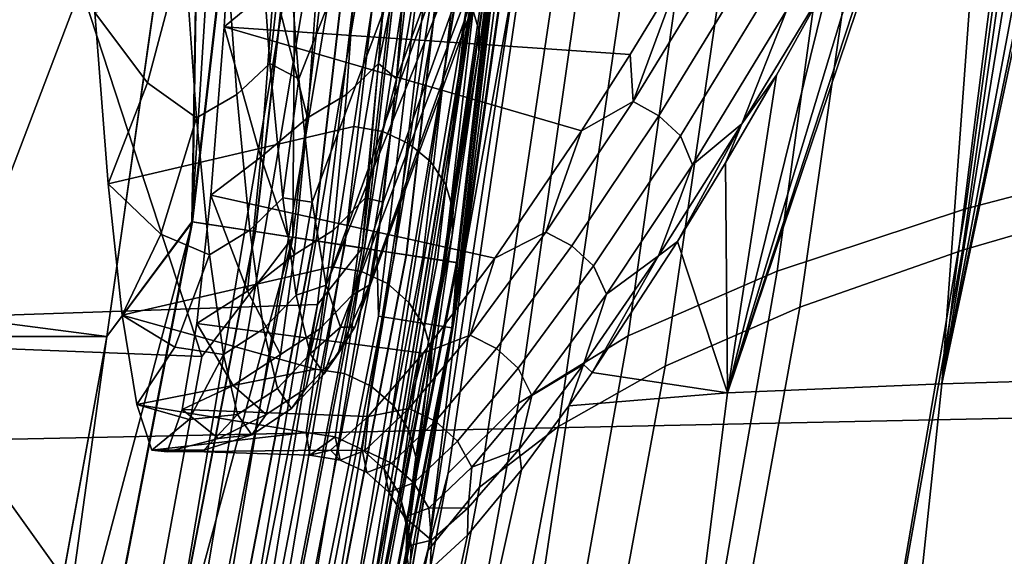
# Model space of a CAD drawing. Header units: metres. Extents: x -25 to 132, y -25 to 47.
# Tile 61 of 153: x 24.056 to 25.503, y -4.246 to -3.458. Entities that reach past the tile are written whole.
import ezdxf

# ---------------------------------------------------------------- set-up
doc = ezdxf.new("R2010")
doc.units = ezdxf.units.M
doc.layers.add('solid_12_061_031_XXX', color=7, linetype='CONTINUOUS')

msp = doc.modelspace()

# ---------------------------------------------------------------- linework, layer by layer
at = {"layer": 'solid_12_061_031_XXX'}
for points in [[(24.524796, -1.882879, 0.009493), (24.308701, -3.754709, 0.009493), (24.421051, -1.965271)], [(24.618441, -1.890069, 0.037873), (24.401522, -3.769046, 0.037873), (24.308701, -3.754709, 0.009493), (24.524796, -1.882879, 0.009493)], [(24.309273, -3.754798, 99.490395), (24.525372, -1.882924, 99.490395), (24.322199, -2.946259, 99.5)], [(24.40206, -3.76913, 99.461899), (24.618982, -1.890111, 99.461899), (24.525372, -1.882924, 99.490395), (24.309273, -3.754798, 99.490395)], [(24.704756, -1.896696, 0.084047), (24.487078, -3.782261, 0.084047), (24.401522, -3.769046, 0.037873), (24.618441, -1.890069, 0.037873)], [(24.487562, -3.782336, 99.415627), (24.705244, -1.896733, 99.415627), (24.618982, -1.890111, 99.461899), (24.40206, -3.76913, 99.461899)], [(24.457083, -3.777628, 113.330261), (24.674496, -1.894373, 113.330261), (24.462494, -2.970284, 113.5177)], [(24.533335, -3.789406, 113.129547), (24.751425, -1.900279, 113.129547), (24.674496, -1.894373, 113.330261), (24.457083, -3.777628, 113.330261)], [(24.78042, -1.902505, 0.146238), (24.562075, -3.793845, 0.146238), (24.487078, -3.782261, 0.084047), (24.704756, -1.896696, 0.084047)], [(24.562487, -3.793909, 99.353348), (24.780836, -1.902537, 99.353348), (24.705244, -1.896733, 99.415627), (24.487562, -3.782336, 99.415627)], [(24.580441, -3.796682, 112.919861), (24.79895, -1.903928, 112.919861), (24.751425, -1.900279, 113.129547), (24.533335, -3.789406, 113.129547)], [(24.558855, -3.793348, 100.006836), (24.721109, -1.950295, 100), (24.777174, -1.902256, 100.006836)], [(24.558855, -3.793348, 100.006836), (24.777174, -1.902256, 100.006836), (24.825556, -1.90597, 100.027008), (24.606813, -3.800756, 100.027008)], [(24.842518, -1.907273, 0.222052), (24.623625, -3.803352, 0.222052), (24.562075, -3.793845, 0.146238), (24.78042, -1.902505, 0.146238)], [(24.623949, -3.803402, 99.277458), (24.842844, -1.907298, 99.277458), (24.780836, -1.902537, 99.353348), (24.562487, -3.793909, 99.353348)], [(24.79895, -1.903928, 112.919861), (24.580441, -3.796682, 112.919861), (24.582689, -3.893515, 112.706161), (24.812389, -1.952777, 112.706161)], [(24.606813, -3.800756, 100.027008), (24.825556, -1.90597, 100.027008), (24.867031, -1.909154, 100.05912), (24.647921, -3.807105, 100.05912)], [(24.888659, -1.910815, 0.308568), (24.669359, -3.810416, 0.308568), (24.623625, -3.803352, 0.222052), (24.842518, -1.907273, 0.222052)], [(24.669582, -3.810451, 99.190887), (24.888884, -1.910832, 99.190887), (24.842844, -1.907298, 99.277458), (24.623949, -3.803402, 99.277458)], [(24.647921, -3.807105, 100.05912), (24.867031, -1.909154, 100.05912), (24.898731, -1.911588, 100.100967), (24.679344, -3.811959, 100.100967)], [(24.927433, -1.903446, 93.375168), (24.922934, -1.961463, 99), (24.692213, -3.910838, 99), (24.871359, -2.532889, 93.325974)], [(24.917067, -1.912996, 0.402455), (24.697515, -3.814765, 0.402455), (24.669359, -3.810416, 0.308568), (24.888659, -1.910815, 0.308568)], [(24.69763, -3.814783, 99.09697), (24.917181, -1.913005, 99.09697), (24.888884, -1.910832, 99.190887), (24.669582, -3.810451, 99.190887)], [(24.679344, -3.811959, 100.100967), (24.898731, -1.911588, 100.100967), (24.918472, -1.913104, 100.149643), (24.69891, -3.814981, 100.149643)], [(24.917067, -1.912996, 0.402455), (24.922934, -1.961463, 0.5), (24.697515, -3.814765, 0.402455)], [(24.69763, -3.814783, 99.09697), (24.922934, -1.961463, 99), (24.917181, -1.913005, 99.09697)], [(24.69891, -3.814981, 100.149643), (24.918472, -1.913104, 100.149643), (24.921179, -1.96133, 100.201744)], [(23.961103, -3.894282, 100), (24.195816, -1.960028, 100), (24.721109, -1.950295, 100), (24.493401, -3.876459, 100)], [(24.558855, -3.793348, 100.006836), (24.493401, -3.876459, 100), (24.721109, -1.950295, 100)], [(24.690472, -3.91057, 100.201744), (24.921179, -1.96133, 100.201744), (24.812389, -1.952777, 112.706161), (24.582689, -3.893515, 112.706161)], [(24.195816, -1.960028, 100), (23.961103, -3.894282, 100), (23.961061, -3.894526, 99.5), (24.195791, -1.960197, 99.5)], [(24.195791, -1.960197, 99.5), (23.961061, -3.894526, 99.5), (24.322199, -2.946259, 99.5), (24.421051, -1.965267, 99.5)], [(24.308701, -3.754709, 0.009493), (24.322199, -2.946263), (24.421051, -1.965271)], [(24.69891, -3.814981, 100.149643), (24.921179, -1.96133, 100.201744), (24.690472, -3.91057, 100.201744)], [(24.796415, -3.183988, 10.453671), (24.708088, -3.809254, 10.532984), (24.692213, -3.910838, 0.5), (24.922934, -1.961463, 0.5)], [(24.697515, -3.814765, 0.402455), (24.922934, -1.961463, 0.5), (24.692213, -3.910838, 0.5)], [(24.69763, -3.814783, 99.09697), (24.692213, -3.910838, 99), (24.922934, -1.961463, 99)], [(25.834995, -1.996573, 129.116333), (25.805761, -3.981059, 129.513565), (25.410978, -3.9931, 128.660858)], [(25.794687, -2.123089, 129.049744), (25.834995, -1.996573, 129.116333), (25.410978, -3.9931, 128.660858)], [(25.724463, -2.327085, 128.930649), (25.794687, -2.123089, 129.049744), (25.410978, -3.9931, 128.660858)], [(25.649717, -2.526014, 128.799194), (25.724463, -2.327085, 128.930649), (25.410978, -3.9931, 128.660858)], [(19.462854, -4.170034, 139.076294), (28.110941, -3.988852, 141.271255), (28.06406, -2.398295, 141.447617), (19.410835, -2.50793, 139.273132)], [(24.465647, -3.544679, 123.802162), (24.447065, -3.307671, 123.371445), (24.811438, -2.447031, 123.766167), (24.824682, -2.632784, 124.073158)], [(24.609426, -3.544688, 127.135063), (24.94379, -2.632784, 126.834167), (24.957033, -2.447031, 127.141159), (24.628006, -3.307681, 127.565781)], [(25.571304, -2.718783, 128.655548), (25.649717, -2.526014, 128.799194), (25.410978, -3.9931, 128.660858)], [(24.799549, -3.159485, 93.261978), (24.871359, -2.532889, 93.325974), (24.692213, -3.910838, 99)], [(24.485361, -3.725785, 124.259155), (24.465647, -3.544679, 123.802162), (24.824682, -2.632784, 124.073158), (24.838793, -2.780144, 124.400276)], [(24.589712, -3.725791, 126.67807), (24.929678, -2.780144, 126.50705), (24.94379, -2.632784, 126.834167), (24.609426, -3.544688, 127.135063)], [(25.490412, -2.903748, 128.500443), (25.571304, -2.718783, 128.655548), (25.410978, -3.9931, 128.660858)], [(25.89711, -2.774208, 21.364954), (25.780815, -3.648184, 21.448292), (25.445547, -3.735868, 19.640451), (25.5669, -2.839638, 19.550278)], [(24.505898, -3.848134, 124.735222), (24.485361, -3.725785, 124.259155), (24.838793, -2.780144, 124.400276), (24.853567, -2.886964, 124.742752)], [(24.569174, -3.848137, 126.202003), (24.914904, -2.886964, 126.164574), (24.929678, -2.780144, 126.50705), (24.589712, -3.725791, 126.67807)], [(25.848776, -2.811854, 88.362442), (25.572481, -2.873494, 89.043449), (25.44136, -3.796747, 88.950165), (25.722061, -3.714708, 88.27449)], [(25.5669, -2.839638, 19.550278), (25.445547, -3.735868, 19.640451), (25.168594, -3.82719, 17.827053), (25.295366, -2.907665, 17.729111)], [(25.572481, -2.873494, 89.043449), (25.337738, -2.936169, 89.735977), (25.202282, -3.880335, 89.636337), (25.44136, -3.796747, 88.950165)], [(24.505898, -3.848134, 124.735222), (24.853567, -2.886964, 124.742752), (24.86879, -2.951685, 125.095596)], [(24.548138, -3.909796, 125.714363), (24.899683, -2.951685, 125.811729), (24.914904, -2.886964, 126.164574), (24.569174, -3.848137, 126.202003)], [(25.295366, -2.907665, 17.729111), (25.168594, -3.82719, 17.827053), (24.94973, -3.922296, 16.010101), (25.082382, -2.978393, 15.903439)], [(25.408342, -3.079411, 128.334915), (25.490412, -2.903748, 128.500443), (25.410978, -3.9931, 128.660858), (25.095713, -4.006185, 127.774261)], [(24.548479, -4.491766, 119.826736), (24.792049, -3.002167, 119.827217), (24.805319, -2.935169, 122.369141), (24.662226, -3.922002, 122.373703)], [(24.662226, -3.922002, 122.373703), (24.805319, -2.935169, 122.369141), (24.773901, -3.183984, 122.62429)], [(25.337738, -2.936169, 89.735977), (25.14436, -3.000849, 90.437241), (25.004362, -3.966749, 90.330109), (25.202282, -3.880335, 89.636337)], [(24.183823, -3.923323), (-24.18384, -3.923208), (-24.32221, -2.94617), (24.322199, -2.946263)], [(23.961061, -3.894526, 99.5), (24.183823, -3.923319, 99.5), (24.322199, -2.946259, 99.5)], [(24.309273, -3.754798, 99.490395), (24.322199, -2.946259, 99.5), (24.183823, -3.923319, 99.5)], [(24.308701, -3.754709, 0.009493), (24.183823, -3.923323), (24.322199, -2.946263)], [(24.505898, -3.848134, 124.735222), (24.86879, -2.951685, 125.095596), (24.884235, -2.973365, 125.453667), (24.526934, -3.909795, 125.222855)], [(24.526934, -3.909795, 125.222855), (24.884235, -2.973365, 125.453667), (24.899683, -2.951685, 125.811729), (24.548138, -3.909796, 125.714363)], [(24.457083, -3.777628, 113.330261), (24.462494, -2.970284, 113.5177), (24.06827, -3.174273, 114.05899), (24.323053, -3.95288, 113.5177)], [(25.082382, -2.978393, 15.903439), (24.94973, -3.922296, 16.010101), (24.788691, -4.021337, 14.191592), (24.92779, -3.051933, 14.075243)], [(24.516056, -2.997747, 114.678596), (24.266073, -4.482039, 114.709999), (23.88501, -3.949708, 115.353951), (24.064728, -3.189168, 115.265442)], [(24.516056, -2.997747, 114.678596), (24.544443, -3.002397, 114.64798), (24.294092, -4.488662, 114.679436), (24.266073, -4.482039, 114.709999)], [(24.580189, -3.007595, 114.626526), (24.329403, -4.496324, 114.658035), (24.294092, -4.488662, 114.679436), (24.544443, -3.002397, 114.64798)], [(24.620453, -3.013211, 114.615929), (24.369192, -4.504627, 114.647484), (24.329403, -4.496324, 114.658035), (24.580189, -3.007595, 114.626526)], [(24.548479, -4.491766, 119.826736), (24.539661, -4.505833, 117.280029), (24.788767, -3.011342, 117.280594), (24.792049, -3.002167, 119.827217)], [(25.14436, -3.000849, 90.437241), (24.992327, -3.067099, 91.144585), (24.847439, -4.055422, 91.028778), (25.004362, -3.966749, 90.330109)], [(24.662077, -3.018804, 114.61702), (24.410341, -4.51292, 114.648613), (24.369192, -4.504627, 114.647484), (24.620453, -3.013211, 114.615929)], [(24.701796, -3.023934, 114.629715), (24.449627, -4.520554, 114.661331), (24.410341, -4.51292, 114.648613), (24.662077, -3.018804, 114.61702)], [(24.736492, -3.0282, 114.653015), (24.483971, -4.52693, 114.684639), (24.449627, -4.520554, 114.661331), (24.701796, -3.023934, 114.629715)], [(24.786476, -3.032681, 114.765022), (24.788767, -3.011342, 117.280594), (24.539661, -4.505833, 117.280029), (24.53986, -4.503079, 114.795853)], [(24.763447, -3.031267, 114.685089), (24.510679, -4.531549, 114.716713), (24.483971, -4.52693, 114.684639), (24.736492, -3.0282, 114.653015)], [(24.780544, -3.032894, 114.723434), (24.527658, -4.534048, 114.755035), (24.510679, -4.531549, 114.716713), (24.763447, -3.031267, 114.685089)], [(24.527658, -4.534048, 114.755035), (24.780544, -3.032894, 114.723434), (24.786476, -3.032681, 114.765022), (24.53986, -4.503079, 114.795853)], [(24.92779, -3.051933, 14.075243), (24.788691, -4.021337, 14.191592), (24.685228, -4.124401, 12.373517), (24.831438, -3.128347, 12.246502)], [(24.992327, -3.067099, 91.144585), (24.881704, -3.133868, 91.855415), (24.731483, -4.144984, 91.729797), (24.847439, -4.055422, 91.028778)], [(25.383936, -3.129601, 128.283936), (25.408342, -3.079411, 128.334915), (25.095713, -4.006185, 127.774261)], [(24.831438, -3.128347, 12.246502), (24.685228, -4.124401, 12.373517), (24.60466, -4.428398, 10.627906), (24.708088, -3.809254, 10.532984)], [(24.881704, -3.133868, 91.855415), (24.812218, -3.202775, 92.566895), (24.655886, -4.237563, 92.430138), (24.731483, -4.144984, 91.729797)], [(24.831438, -3.128347, 12.246502), (24.708088, -3.809254, 10.532984), (24.796415, -3.183988, 10.453671)], [(25.326406, -3.244509, 128.160202), (25.383936, -3.129601, 128.283936), (25.095713, -4.006185, 127.774261)], [(24.952942, -3.508846, 127.573524), (24.355989, -3.468579, 127.664566), (24.374037, -3.166224, 128.082901), (25.028654, -3.384155, 127.764214)], [(24.42881, -3.407429, 127.740952), (24.374037, -3.166224, 128.082901), (24.355989, -3.468579, 127.664566)], [(24.655886, -4.237563, 92.430138), (24.812218, -3.202775, 92.566895), (24.799549, -3.159485, 93.261978), (24.712126, -3.782969, 93.182938)], [(24.712126, -3.782969, 93.182938), (24.799549, -3.159485, 93.261978), (24.692213, -3.910838, 99)], [(24.06827, -3.174273, 114.05899), (24.064728, -3.189168, 115.265442), (23.88501, -3.949708, 115.353951), (23.889559, -3.935489, 114.154083)], [(24.323053, -3.95288, 113.5177), (24.06827, -3.174273, 114.05899), (23.889559, -3.935489, 114.154083)], [(24.662226, -3.922002, 122.373703), (24.773901, -3.183984, 122.62429), (24.730225, -3.504964, 123.028793)], [(24.720575, -3.439774, 123.066681), (24.731026, -3.474694, 123.043358), (24.773901, -3.183984, 122.62429)], [(24.731026, -3.474694, 123.043358), (24.730225, -3.504964, 123.028793), (24.773901, -3.183984, 122.62429)], [(25.245825, -3.398076, 127.97757), (25.326406, -3.244509, 128.160202), (25.095713, -4.006185, 127.774261)], [(24.166101, -3.447111, 123.262794), (24.225386, -3.274039, 123.025444), (24.29726, -3.347737, 123.166061), (24.243498, -3.550437, 123.445297)], [(24.405586, -3.273888, 123.21241), (24.423306, -3.522407, 123.623123), (24.374483, -3.567659, 123.601463), (24.356537, -3.315948, 123.185463)], [(24.423306, -3.522407, 123.623123), (24.405586, -3.273888, 123.21241), (24.447065, -3.307671, 123.371445)], [(24.582661, -3.522407, 127.317093), (24.600378, -3.273888, 127.727814), (24.553831, -3.315948, 127.758881), (24.535885, -3.567659, 127.342888)], [(24.600378, -3.273888, 127.727814), (24.582661, -3.522407, 127.317093), (24.628006, -3.307681, 127.565781)], [(24.423306, -3.522407, 123.623123), (24.447065, -3.307671, 123.371445), (24.465647, -3.544679, 123.802162)], [(24.582661, -3.522407, 127.317093), (24.609426, -3.544688, 127.135063), (24.628006, -3.307681, 127.565781)], [(24.356537, -3.315948, 123.185463), (24.374483, -3.567659, 123.601463), (24.315378, -3.601862, 123.586044), (24.29726, -3.347737, 123.166061)], [(24.496447, -3.347737, 127.783318), (24.478329, -3.601862, 127.363335), (24.535885, -3.567659, 127.342888), (24.553831, -3.315948, 127.758881)], [(24.586267, -3.355307, 123.108078), (24.166101, -3.447111, 123.262794), (24.185537, -3.698831, 123.713364), (24.546705, -3.614723, 123.53154)], [(24.315378, -3.601862, 123.586044), (24.243498, -3.550437, 123.445297), (24.29726, -3.347737, 123.166061)], [(24.496447, -3.347737, 127.783318), (24.42881, -3.407429, 127.740952), (24.478329, -3.601862, 127.363335)], [(24.589218, -3.622054, 123.530266), (24.628353, -3.365192, 123.109619), (24.586267, -3.355307, 123.108078), (24.546705, -3.614723, 123.53154)], [(24.956985, -3.578261, 127.466652), (25.028654, -3.384155, 127.764214), (25.097212, -3.348649, 127.823174)], [(24.956985, -3.578261, 127.466652), (25.097212, -3.348649, 127.823174), (25.135067, -3.36994, 127.823143), (24.995031, -3.599156, 127.465164)], [(24.628353, -3.365192, 123.109619), (24.589218, -3.622054, 123.530266), (24.628101, -3.640115, 123.523697), (24.667112, -3.38272, 123.101212)], [(24.995031, -3.599156, 127.465164), (25.135067, -3.36994, 127.823143), (25.166656, -3.398673, 127.831078), (25.026726, -3.628335, 127.470688)], [(24.667112, -3.38272, 123.101212), (24.628101, -3.640115, 123.523697), (24.65974, -3.666873, 123.511925), (24.698612, -3.40821, 123.086533)], [(24.956985, -3.578261, 127.466652), (24.952942, -3.508846, 127.573524), (25.028654, -3.384155, 127.764214)], [(25.166656, -3.398673, 127.831078), (25.182951, -3.443437, 127.830788), (25.044313, -3.671356, 127.468475), (25.026726, -3.628335, 127.470688)], [(25.167681, -3.539432, 127.788216), (25.245825, -3.398076, 127.97757), (25.095713, -4.006185, 127.774261)], [(25.116974, -3.611068, 127.652977), (25.245825, -3.398076, 127.97757), (25.167681, -3.539432, 127.788216)], [(25.182951, -3.443437, 127.830788), (25.245825, -3.398076, 127.97757), (25.116974, -3.611068, 127.652977)], [(24.410053, -3.659652, 127.306168), (24.42881, -3.407429, 127.740952), (24.355989, -3.468579, 127.664566)], [(24.478329, -3.601862, 127.363335), (24.42881, -3.407429, 127.740952), (24.410053, -3.659652, 127.306168)], [(24.698612, -3.40821, 123.086533), (24.65974, -3.666873, 123.511925), (24.681885, -3.700377, 123.495804), (24.720575, -3.439774, 123.066681)], [(24.720575, -3.439774, 123.066681), (24.681885, -3.700377, 123.495804), (24.69253, -3.737733, 123.476723), (24.731026, -3.474694, 123.043358)], [(25.044313, -3.671356, 127.468475), (25.182951, -3.443437, 127.830788), (25.116974, -3.611068, 127.652977)], [(24.243498, -3.550437, 123.445297), (24.185537, -3.698831, 123.713364), (24.166101, -3.447111, 123.262794)], [(24.753695, -3.808411, 126.979263), (24.336449, -3.715892, 127.211578), (24.355989, -3.468579, 127.664566), (24.881435, -3.621136, 127.378426)], [(24.410053, -3.659652, 127.306168), (24.355989, -3.468579, 127.664566), (24.336449, -3.715892, 127.211578)], [(24.952942, -3.508846, 127.573524), (24.881435, -3.621136, 127.378426), (24.355989, -3.468579, 127.664566)], [(24.731026, -3.474694, 123.043358), (24.69253, -3.737733, 123.476723), (24.691238, -3.774324, 123.467796), (24.730225, -3.504964, 123.028793)], [(24.662226, -3.922002, 122.373703), (24.730225, -3.504964, 123.028793), (24.691238, -3.774324, 123.467796)], [(24.956985, -3.578261, 127.466652), (24.881435, -3.621136, 127.378426), (24.952942, -3.508846, 127.573524)], [(24.423306, -3.522407, 123.623123), (24.442184, -3.719561, 124.060776), (24.393604, -3.767346, 124.044731), (24.374483, -3.567659, 123.601463)], [(24.442184, -3.719561, 124.060776), (24.423306, -3.522407, 123.623123), (24.465647, -3.544679, 123.802162)], [(24.56378, -3.719561, 126.87944), (24.582661, -3.522407, 127.317093), (24.535885, -3.567659, 127.342888), (24.516762, -3.767346, 126.899612)], [(24.582661, -3.522407, 127.317093), (24.56378, -3.719561, 126.87944), (24.609426, -3.544688, 127.135063)], [(24.442184, -3.719561, 124.060776), (24.465647, -3.544679, 123.802162), (24.485361, -3.725785, 124.259155)], [(24.56378, -3.719561, 126.87944), (24.589712, -3.725791, 126.67807), (24.609426, -3.544688, 127.135063)], [(25.092928, -3.668116, 127.593346), (25.167681, -3.539432, 127.788216), (25.095713, -4.006185, 127.774261)], [(25.116974, -3.611068, 127.652977), (25.167681, -3.539432, 127.788216), (25.092928, -3.668116, 127.593346)], [(24.185537, -3.698831, 123.713364), (24.243498, -3.550437, 123.445297), (24.315378, -3.601862, 123.586044), (24.262936, -3.773185, 123.895866)], [(24.374483, -3.567659, 123.601463), (24.393604, -3.767346, 124.044731), (24.334684, -3.803463, 124.033569), (24.315378, -3.601862, 123.586044)], [(24.478329, -3.601862, 127.363335), (24.459023, -3.803463, 126.91581), (24.516762, -3.767346, 126.899612), (24.535885, -3.567659, 127.342888)], [(24.828772, -3.770095, 127.084541), (24.881435, -3.621136, 127.378426), (24.956985, -3.578261, 127.466652)], [(24.828772, -3.770095, 127.084541), (24.956985, -3.578261, 127.466652), (24.995031, -3.599156, 127.465164), (24.867104, -3.790362, 127.082047)], [(24.334684, -3.803463, 124.033569), (24.262936, -3.773185, 123.895866), (24.315378, -3.601862, 123.586044)], [(24.478329, -3.601862, 127.363335), (24.410053, -3.659652, 127.306168), (24.459023, -3.803463, 126.91581)], [(24.867104, -3.790362, 127.082047), (24.995031, -3.599156, 127.465164), (25.026726, -3.628335, 127.470688), (24.898975, -3.819667, 127.085449)], [(24.546705, -3.614723, 123.53154), (24.185537, -3.698831, 123.713364), (24.206184, -3.891857, 124.191963), (24.514128, -3.821081, 123.981857)], [(24.589218, -3.622054, 123.530266), (24.546705, -3.614723, 123.53154), (24.514128, -3.821081, 123.981857), (24.556849, -3.827209, 123.978676)], [(24.99441, -3.804769, 127.304054), (25.116974, -3.611068, 127.652977), (25.022444, -3.783787, 127.394295)], [(25.044313, -3.671356, 127.468475), (25.116974, -3.611068, 127.652977), (24.99441, -3.804769, 127.304054)], [(25.116974, -3.611068, 127.652977), (25.092928, -3.668116, 127.593346), (25.022444, -3.783787, 127.394295)], [(24.589218, -3.622054, 123.530266), (24.556849, -3.827209, 123.978676), (24.595865, -3.845547, 123.973824), (24.628101, -3.640115, 123.523697)], [(24.828772, -3.770095, 127.084541), (24.753695, -3.808411, 126.979263), (24.881435, -3.621136, 127.378426)], [(25.026726, -3.628335, 127.470688), (25.044313, -3.671356, 127.468475), (24.917934, -3.860969, 127.081818), (24.898975, -3.819667, 127.085449)], [(24.628101, -3.640115, 123.523697), (24.595865, -3.845547, 123.973824), (24.627651, -3.873191, 123.964928), (24.65974, -3.666873, 123.511925)], [(24.390104, -3.856574, 126.84375), (24.410053, -3.659652, 127.306168), (24.336449, -3.715892, 127.211578)], [(24.459023, -3.803463, 126.91581), (24.410053, -3.659652, 127.306168), (24.390104, -3.856574, 126.84375)], [(25.780815, -3.648184, 21.448292), (25.639044, -4.495983, 21.565134), (25.296829, -4.605915, 19.765263), (25.445547, -3.735868, 19.640451)], [(24.65974, -3.666873, 123.511925), (24.627651, -3.873191, 123.964928), (24.649992, -3.908157, 123.952644), (24.681885, -3.700377, 123.495804)], [(24.917934, -3.860969, 127.081818), (25.044313, -3.671356, 127.468475), (24.99441, -3.804769, 127.304054)], [(25.022444, -3.783787, 127.394295), (25.092928, -3.668116, 127.593346), (25.095713, -4.006185, 127.774261)], [(24.262936, -3.773185, 123.895866), (24.206184, -3.891857, 124.191963), (24.185537, -3.698831, 123.713364)], [(24.681885, -3.700377, 123.495804), (24.649992, -3.908157, 123.952644), (24.660845, -3.947415, 123.938019), (24.69253, -3.737733, 123.476723)], [(24.648479, -3.947644, 126.572159), (24.315722, -3.904241, 126.73111), (24.336449, -3.715892, 127.211578), (24.753695, -3.808411, 126.979263)], [(24.390104, -3.856574, 126.84375), (24.336449, -3.715892, 127.211578), (24.315722, -3.904241, 126.73111)], [(25.722061, -3.714708, 88.27449), (25.44136, -3.796747, 88.950165), (25.279854, -4.701418, 88.822205), (25.566721, -4.59922, 88.153435)], [(24.442184, -3.719561, 124.060776), (24.461952, -3.862475, 124.518982), (24.413626, -3.912097, 124.50882), (24.393604, -3.767346, 124.044731)], [(24.461952, -3.862475, 124.518982), (24.442184, -3.719561, 124.060776), (24.485361, -3.725785, 124.259155)], [(24.461952, -3.862475, 124.518982), (24.485361, -3.725785, 124.259155), (24.505898, -3.848134, 124.735222)], [(24.544014, -3.862475, 126.421242), (24.56378, -3.719561, 126.87944), (24.516762, -3.767346, 126.899612), (24.496742, -3.912097, 126.435524)], [(24.56378, -3.719561, 126.87944), (24.544014, -3.862475, 126.421242), (24.589712, -3.725791, 126.67807)], [(24.544014, -3.862475, 126.421242), (24.569174, -3.848137, 126.202003), (24.589712, -3.725791, 126.67807)], [(24.69253, -3.737733, 123.476723), (24.660845, -3.947415, 123.938019), (24.659321, -3.988259, 123.934471), (24.691238, -3.774324, 123.467796)], [(25.445547, -3.735868, 19.640451), (25.296829, -4.605915, 19.765263), (25.012466, -4.720592, 17.96072), (25.168594, -3.82719, 17.827053)], [(24.308701, -3.754709, 0.009493), (23.949955, -5.604506, 0.009493), (24.183823, -3.923323)], [(24.401522, -3.769046, 0.037873), (24.041405, -5.625906, 0.037873), (23.949955, -5.604506, 0.009493), (24.308701, -3.754709, 0.009493)], [(23.950518, -5.604637, 99.490395), (24.309273, -3.754798, 99.490395), (24.006157, -4.894311, 99.5)], [(24.041935, -5.626029, 99.461899), (24.40206, -3.76913, 99.461899), (24.309273, -3.754798, 99.490395), (23.950518, -5.604637, 99.490395)], [(24.309273, -3.754798, 99.490395), (24.183823, -3.923319, 99.5), (24.006157, -4.894311, 99.5)], [(24.487078, -3.782261, 0.084047), (24.125698, -5.645631, 0.084047), (24.041405, -5.625906, 0.037873), (24.401522, -3.769046, 0.037873)], [(24.126175, -5.645742, 99.415627), (24.487562, -3.782336, 99.415627), (24.40206, -3.76913, 99.461899), (24.041935, -5.626029, 99.461899)], [(24.206184, -3.891857, 124.191963), (24.262936, -3.773185, 123.895866), (24.334684, -3.803463, 124.033569), (24.283403, -3.938917, 124.370331)], [(24.393604, -3.767346, 124.044731), (24.413626, -3.912097, 124.50882), (24.354897, -3.949601, 124.502106), (24.334684, -3.803463, 124.033569)], [(24.459023, -3.803463, 126.91581), (24.43881, -3.949601, 126.447273), (24.496742, -3.912097, 126.435524), (24.516762, -3.767346, 126.899612)], [(24.662226, -3.922002, 122.373703), (24.691238, -3.774324, 123.467796), (24.659321, -3.988259, 123.934471)], [(24.717405, -3.921367, 126.680038), (24.753695, -3.808411, 126.979263), (24.828772, -3.770095, 127.084541)], [(24.717405, -3.921367, 126.680038), (24.828772, -3.770095, 127.084541), (24.867104, -3.790362, 127.082047), (24.756069, -3.940917, 126.677017)], [(24.096146, -5.638715, 113.330261), (24.457083, -3.777628, 113.330261), (24.144161, -4.929064, 113.5177)], [(24.171272, -5.656296, 113.129547), (24.533335, -3.789406, 113.129547), (24.457083, -3.777628, 113.330261), (24.096146, -5.638715, 113.330261)], [(24.562075, -3.793845, 0.146238), (24.199589, -5.662922, 0.146238), (24.125698, -5.645631, 0.084047), (24.487078, -3.782261, 0.084047)], [(24.199993, -5.663017, 99.353348), (24.562487, -3.793909, 99.353348), (24.487562, -3.782336, 99.415627), (24.126175, -5.645742, 99.415627)], [(24.457083, -3.777628, 113.330261), (24.323053, -3.95288, 113.5177), (24.144161, -4.929064, 113.5177)], [(24.217684, -5.667156, 112.919861), (24.580441, -3.796682, 112.919861), (24.533335, -3.789406, 113.129547), (24.171272, -5.656296, 113.129547)], [(24.712126, -3.782969, 93.182938), (24.692213, -3.910838, 99), (24.309256, -5.836102, 99), (24.609205, -4.403069, 93.0886)], [(24.655886, -4.237563, 92.430138), (24.712126, -3.782969, 93.182938), (24.609205, -4.403069, 93.0886)], [(24.756069, -3.940917, 126.677017), (24.867104, -3.790362, 127.082047), (24.898975, -3.819667, 127.085449), (24.788158, -3.970141, 126.678612)], [(25.022444, -3.783787, 127.394295), (25.095713, -4.006185, 127.774261), (24.896673, -3.976347, 126.9879)], [(24.99441, -3.804769, 127.304054), (25.022444, -3.783787, 127.394295), (24.896673, -3.976347, 126.9879)], [(24.196417, -5.66218, 100.006836), (24.493401, -3.876459, 100), (24.558855, -3.793348, 100.006836)], [(24.196417, -5.66218, 100.006836), (24.558855, -3.793348, 100.006836), (24.606813, -3.800756, 100.027008), (24.243666, -5.673236, 100.027008)], [(24.623625, -3.803352, 0.222052), (24.260231, -5.677113, 0.222052), (24.199589, -5.662922, 0.146238), (24.562075, -3.793845, 0.146238)], [(24.26055, -5.677187, 99.277458), (24.623949, -3.803402, 99.277458), (24.562487, -3.793909, 99.353348), (24.199993, -5.663017, 99.353348)], [(24.580441, -3.796682, 112.919861), (24.217684, -5.667156, 112.919861), (24.201427, -5.810247, 112.706161), (24.582689, -3.893515, 112.706161)], [(24.243666, -5.673236, 100.027008), (24.606813, -3.800756, 100.027008), (24.647921, -3.807105, 100.05912), (24.284168, -5.682714, 100.05912)], [(24.669359, -3.810416, 0.308568), (24.30529, -5.687657, 0.308568), (24.260231, -5.677113, 0.222052), (24.623625, -3.803352, 0.222052)], [(24.30551, -5.687708, 99.190887), (24.669582, -3.810451, 99.190887), (24.623949, -3.803402, 99.277458), (24.26055, -5.677187, 99.277458)], [(24.354897, -3.949601, 124.502106), (24.283403, -3.938917, 124.370331), (24.334684, -3.803463, 124.033569)], [(24.459023, -3.803463, 126.91581), (24.390104, -3.856574, 126.84375), (24.43881, -3.949601, 126.447273)], [(24.884163, -3.964695, 126.935547), (24.99441, -3.804769, 127.304054), (24.896673, -3.976347, 126.9879)], [(24.917934, -3.860969, 127.081818), (24.99441, -3.804769, 127.304054), (24.884163, -3.964695, 126.935547)], [(25.44136, -3.796747, 88.950165), (25.202282, -3.880335, 89.636337), (25.034578, -4.805745, 89.500526), (25.279854, -4.701418, 88.822205)], [(24.284168, -5.682714, 100.05912), (24.647921, -3.807105, 100.05912), (24.679344, -3.811959, 100.100967), (24.315126, -5.689959, 100.100967)], [(24.697515, -3.814765, 0.402455), (24.333031, -5.694149, 0.402455), (24.30529, -5.687657, 0.308568), (24.669359, -3.810416, 0.308568)], [(24.333143, -5.694175, 99.09697), (24.69763, -3.814783, 99.09697), (24.669582, -3.810451, 99.190887), (24.30551, -5.687708, 99.190887)], [(24.315126, -5.689959, 100.100967), (24.679344, -3.811959, 100.100967), (24.69891, -3.814981, 100.149643), (24.334404, -5.69447, 100.149643)], [(24.697515, -3.814765, 0.402455), (24.692213, -3.910838, 0.5), (24.333031, -5.694149, 0.402455)], [(24.333143, -5.694175, 99.09697), (24.692213, -3.910838, 99), (24.69763, -3.814783, 99.09697)], [(24.334404, -5.69447, 100.149643), (24.69891, -3.814981, 100.149643), (24.690472, -3.91057, 100.201744)], [(24.708088, -3.809254, 10.532984), (24.60466, -4.428398, 10.627906), (24.692213, -3.910838, 0.5)], [(24.717405, -3.921367, 126.680038), (24.648479, -3.947644, 126.572159), (24.753695, -3.808411, 126.979263)], [(24.898975, -3.819667, 127.085449), (24.917934, -3.860969, 127.081818), (24.808441, -4.00985, 126.674095), (24.788158, -3.970141, 126.678612)], [(24.490351, -3.97162, 124.451752), (24.514128, -3.821081, 123.981857), (24.206184, -3.891857, 124.191963)], [(24.556849, -3.827209, 123.978676), (24.514128, -3.821081, 123.981857), (24.490351, -3.97162, 124.451752), (24.533085, -3.977702, 124.448608)], [(24.556849, -3.827209, 123.978676), (24.533085, -3.977702, 124.448608), (24.572235, -3.996131, 124.445328), (24.595865, -3.845547, 123.973824)], [(25.168594, -3.82719, 17.827053), (25.012466, -4.720592, 17.96072), (24.785629, -4.840199, 16.153526), (24.94973, -3.922296, 16.010101)], [(24.482317, -3.949066, 124.991051), (24.461952, -3.862475, 124.518982), (24.505898, -3.848134, 124.735222)], [(24.482317, -3.949066, 124.991051), (24.505898, -3.848134, 124.735222), (24.526934, -3.909795, 125.222855)], [(24.523649, -3.949066, 125.949165), (24.548138, -3.909796, 125.714363), (24.569174, -3.848137, 126.202003)], [(24.544014, -3.862475, 126.421242), (24.523649, -3.949066, 125.949165), (24.569174, -3.848137, 126.202003)], [(24.595865, -3.845547, 123.973824), (24.572235, -3.996131, 124.445328), (24.604172, -4.024329, 124.43927), (24.627651, -3.873191, 123.964928)], [(24.315722, -3.904241, 126.73111), (24.369267, -3.99522, 126.360695), (24.43881, -3.949601, 126.447273), (24.390104, -3.856574, 126.84375)], [(24.461952, -3.862475, 124.518982), (24.482317, -3.949066, 124.991051), (24.434252, -3.9998, 124.986961), (24.413626, -3.912097, 124.50882)], [(24.523649, -3.949066, 125.949165), (24.544014, -3.862475, 126.421242), (24.496742, -3.912097, 126.435524), (24.476116, -3.9998, 125.957382)], [(24.808441, -4.00985, 126.674095), (24.917934, -3.860969, 127.081818), (24.884163, -3.964695, 126.935547)], [(23.56982, -5.80886, 100), (23.961103, -3.894282, 100), (24.493401, -3.876459, 100), (24.113699, -5.78434, 100)], [(24.196417, -5.66218, 100.006836), (24.113699, -5.78434, 100), (24.493401, -3.876459, 100)], [(24.627651, -3.873191, 123.964928), (24.604172, -4.024329, 124.43927), (24.626715, -4.060302, 124.43087), (24.649992, -3.908157, 123.952644)], [(24.490351, -3.97162, 124.451752), (24.206184, -3.891857, 124.191963), (24.227715, -4.023125, 124.691017)], [(24.283403, -3.938917, 124.370331), (24.227715, -4.023125, 124.691017), (24.206184, -3.891857, 124.191963)], [(25.202282, -3.880335, 89.636337), (25.004362, -3.966749, 90.330109), (24.830156, -4.913771, 90.185341), (25.034578, -4.805745, 89.500526)], [(23.961061, -3.894526, 99.5), (23.569775, -5.809067, 99.5), (24.006157, -4.894311, 99.5), (24.183823, -3.923319, 99.5)], [(24.307541, -5.835702, 100.201744), (24.690472, -3.91057, 100.201744), (24.582689, -3.893515, 112.706161), (24.201427, -5.810247, 112.706161)], [(24.567686, -4.041026, 126.160858), (24.294138, -4.030635, 126.230804), (24.315722, -3.904241, 126.73111), (24.648479, -3.947644, 126.572159)], [(24.369267, -3.99522, 126.360695), (24.315722, -3.904241, 126.73111), (24.294138, -4.030635, 126.230804)], [(24.334404, -5.69447, 100.149643), (24.690472, -3.91057, 100.201744), (24.307541, -5.835702, 100.201744)], [(24.486635, -5.04031, 10.738288), (24.354523, -5.644218, 10.863677), (24.309256, -5.836102, 0.5), (24.692213, -3.910838, 0.5)], [(24.333031, -5.694149, 0.402455), (24.692213, -3.910838, 0.5), (24.309256, -5.836102, 0.5)], [(24.333143, -5.694175, 99.09697), (24.309256, -5.836102, 99), (24.692213, -3.910838, 99)], [(24.413626, -3.912097, 124.50882), (24.434252, -3.9998, 124.986961), (24.375721, -4.038146, 124.984825), (24.354897, -3.949601, 124.502106)], [(24.476116, -3.9998, 125.957382), (24.496742, -3.912097, 126.435524), (24.43881, -3.949601, 126.447273), (24.417986, -4.038146, 125.964554)], [(24.502983, -3.978071, 125.470108), (24.482317, -3.949066, 124.991051), (24.526934, -3.909795, 125.222855)], [(24.60466, -4.428398, 10.627906), (24.486635, -5.04031, 10.738288), (24.692213, -3.910838, 0.5)], [(24.502983, -3.978071, 125.470108), (24.526934, -3.909795, 125.222855), (24.548138, -3.909796, 125.714363)], [(24.523649, -3.949066, 125.949165), (24.502983, -3.978071, 125.470108), (24.548138, -3.909796, 125.714363)], [(24.649992, -3.908157, 123.952644), (24.626715, -4.060302, 124.43087), (24.637783, -4.100923, 124.42086), (24.660845, -3.947415, 123.938019)], [(24.627508, -4.029134, 126.257195), (24.648479, -3.947644, 126.572159), (24.717405, -3.921367, 126.680038)], [(24.627508, -4.029134, 126.257195), (24.717405, -3.921367, 126.680038), (24.756069, -3.940917, 126.677017), (24.666491, -4.048025, 126.254089)], [(24.006155, -4.894315), (-24.006182, -4.89419), (-24.18384, -3.923208), (24.183823, -3.923323)], [(24.144161, -4.929064, 113.5177), (24.323053, -3.95288, 113.5177), (23.889559, -3.935489, 114.154083), (23.645374, -4.703093, 114.301056)], [(23.949955, -5.604506, 0.009493), (24.006155, -4.894315), (24.183823, -3.923323)], [(24.662226, -3.922002, 122.373703), (24.623661, -4.238599, 124.911957), (24.474739, -5.028175, 124.912804), (24.477455, -4.907402, 122.373459)], [(24.548479, -4.491766, 119.826736), (24.662226, -3.922002, 122.373703), (24.477455, -4.907402, 122.373459)], [(24.94973, -3.922296, 16.010101), (24.785629, -4.840199, 16.153526), (24.615952, -4.964931, 14.345693), (24.788691, -4.021337, 14.191592)], [(24.662226, -3.922002, 122.373703), (24.636406, -4.143525, 124.419426), (24.623661, -4.238599, 124.911957)], [(24.662226, -3.922002, 122.373703), (24.659321, -3.988259, 123.934471), (24.636406, -4.143525, 124.419426)], [(24.266073, -4.482039, 114.709999), (23.643932, -4.705364, 115.489639), (23.88501, -3.949708, 115.353951)], [(24.227715, -4.023125, 124.691017), (24.283403, -3.938917, 124.370331), (24.354897, -3.949601, 124.502106), (24.304594, -4.045129, 124.861526)], [(24.375721, -4.038146, 124.984825), (24.304594, -4.045129, 124.861526), (24.354897, -3.949601, 124.502106)], [(24.43881, -3.949601, 126.447273), (24.369267, -3.99522, 126.360695), (24.417986, -4.038146, 125.964554)], [(24.482317, -3.949066, 124.991051), (24.502983, -3.978071, 125.470108), (24.455183, -4.029177, 125.472176), (24.434252, -3.9998, 124.986961)], [(24.502983, -3.978071, 125.470108), (24.523649, -3.949066, 125.949165), (24.476116, -3.9998, 125.957382), (24.455183, -4.029177, 125.472176)], [(24.627508, -4.029134, 126.257195), (24.567686, -4.041026, 126.160858), (24.648479, -3.947644, 126.572159)], [(24.660845, -3.947415, 123.938019), (24.637783, -4.100923, 124.42086), (24.636406, -4.143525, 124.419426), (24.659321, -3.988259, 123.934471)], [(24.666491, -4.048025, 126.254089), (24.756069, -3.940917, 126.677017), (24.788158, -3.970141, 126.678612), (24.69878, -4.077068, 126.254196)], [(24.789722, -4.088883, 126.550446), (24.884163, -3.964695, 126.935547), (24.862408, -4.025484, 126.86129), (24.793179, -4.119484, 126.573761)], [(24.808441, -4.00985, 126.674095), (24.884163, -3.964695, 126.935547), (24.789722, -4.088883, 126.550446)], [(24.884163, -3.964695, 126.935547), (24.896673, -3.976347, 126.9879), (24.862408, -4.025484, 126.86129)], [(24.476656, -4.06466, 124.933586), (24.490351, -3.97162, 124.451752), (24.227715, -4.023125, 124.691017)], [(24.519381, -4.071045, 124.933395), (24.533085, -3.977702, 124.448608), (24.490351, -3.97162, 124.451752), (24.476656, -4.06466, 124.933586)], [(24.533085, -3.977702, 124.448608), (24.519381, -4.071045, 124.933395), (24.558678, -4.089442, 124.931564), (24.572235, -3.996131, 124.445328)], [(25.004362, -3.966749, 90.330109), (24.847439, -4.055422, 91.028778), (24.666296, -5.024811, 90.873955), (24.830156, -4.913771, 90.185341)], [(24.788158, -3.970141, 126.678612), (24.808441, -4.00985, 126.674095), (24.720211, -4.115424, 126.249245), (24.69878, -4.077068, 126.254196)], [(24.896673, -3.976347, 126.9879), (25.095713, -4.006185, 127.774261), (24.862408, -4.025484, 126.86129)], [(19.539206, -5.816728, 138.782013), (28.179585, -5.566525, 141.00766), (28.110941, -3.988852, 141.271255), (19.462854, -4.170034, 139.076294)], [(25.095713, -4.006185, 127.774261), (25.410978, -3.9931, 128.660858), (25.203642, -5.956792, 129.052811), (24.846519, -5.973604, 128.178772)], [(25.410978, -3.9931, 128.660858), (25.805761, -3.981059, 129.513565), (25.636192, -5.94193, 129.888992), (25.203642, -5.956792, 129.052811)], [(24.294138, -4.030635, 126.230804), (24.347851, -4.073494, 125.864288), (24.417986, -4.038146, 125.964554), (24.369267, -3.99522, 126.360695)], [(24.434252, -3.9998, 124.986961), (24.455183, -4.029177, 125.472176), (24.396852, -4.067804, 125.474686), (24.375721, -4.038146, 124.984825)], [(24.455183, -4.029177, 125.472176), (24.476116, -3.9998, 125.957382), (24.417986, -4.038146, 125.964554), (24.396852, -4.067804, 125.474686)], [(24.572235, -3.996131, 124.445328), (24.558678, -4.089442, 124.931564), (24.591034, -4.118221, 124.928261), (24.604172, -4.024329, 124.43927)], [(24.862408, -4.025484, 126.86129), (25.095713, -4.006185, 127.774261), (24.846519, -5.973604, 128.178772), (24.568825, -5.992462, 127.273575)], [(24.788691, -4.021337, 14.191592), (24.615952, -4.964931, 14.345693), (24.503082, -5.094904, 12.539218), (24.685228, -4.124401, 12.373517)], [(24.720211, -4.115424, 126.249245), (24.808441, -4.00985, 126.674095), (24.789722, -4.088883, 126.550446)], [(24.476656, -4.06466, 124.933586), (24.227715, -4.023125, 124.691017), (24.249783, -4.090552, 125.202599)], [(24.304594, -4.045129, 124.861526), (24.249783, -4.090552, 125.202599), (24.227715, -4.023125, 124.691017)], [(24.567686, -4.041026, 126.160858), (24.512087, -4.09051, 125.748772), (24.272043, -4.093069, 125.71859), (24.294138, -4.030635, 126.230804)], [(24.347851, -4.073494, 125.864288), (24.294138, -4.030635, 126.230804), (24.272043, -4.093069, 125.71859)], [(24.793179, -4.119484, 126.573761), (24.862408, -4.025484, 126.86129), (24.568825, -5.992462, 127.273575), (24.374294, -6.007969, 126.337975)], [(24.562933, -4.090965, 125.82093), (24.567686, -4.041026, 126.160858), (24.627508, -4.029134, 126.257195)], [(24.562933, -4.090965, 125.82093), (24.627508, -4.029134, 126.257195), (24.666491, -4.048025, 126.254089), (24.60216, -4.109388, 125.818108)], [(24.604172, -4.024329, 124.43927), (24.591034, -4.118221, 124.928261), (24.613737, -4.154968, 124.923752), (24.626715, -4.060302, 124.43087)], [(24.249783, -4.090552, 125.202599), (24.304594, -4.045129, 124.861526), (24.375721, -4.038146, 124.984825), (24.326185, -4.090215, 125.362038)], [(24.396852, -4.067804, 125.474686), (24.326185, -4.090215, 125.362038), (24.375721, -4.038146, 124.984825)], [(24.417986, -4.038146, 125.964554), (24.347851, -4.073494, 125.864288), (24.396852, -4.067804, 125.474686)], [(24.562933, -4.090965, 125.82093), (24.512087, -4.09051, 125.748772), (24.567686, -4.041026, 126.160858)], [(24.60216, -4.109388, 125.818108), (24.666491, -4.048025, 126.254089), (24.69878, -4.077068, 126.254196), (24.634586, -4.138255, 125.816971)], [(24.481924, -4.09787, 125.33876), (24.476656, -4.06466, 124.933586), (24.249783, -4.090552, 125.202599)], [(24.519381, -4.071045, 124.933395), (24.476656, -4.06466, 124.933586), (24.481924, -4.09787, 125.33876)], [(24.847439, -4.055422, 91.028778), (24.731483, -4.144984, 91.729797), (24.542923, -5.137191, 91.563904), (24.666296, -5.024811, 90.873955)], [(24.626715, -4.060302, 124.43087), (24.613737, -4.154968, 124.923752), (24.624884, -4.196604, 124.918434), (24.637783, -4.100923, 124.42086)], [(24.272043, -4.093069, 125.71859), (24.326185, -4.090215, 125.362038), (24.396852, -4.067804, 125.474686), (24.347851, -4.073494, 125.864288)], [(24.526423, -4.105142, 125.377388), (24.519381, -4.071045, 124.933395), (24.481924, -4.09787, 125.33876)], [(24.565765, -4.123388, 125.375053), (24.558678, -4.089442, 124.931564), (24.519381, -4.071045, 124.933395), (24.526423, -4.105142, 125.377388)], [(24.69878, -4.077068, 126.254196), (24.720211, -4.115424, 126.249245), (24.656857, -4.175621, 125.811996), (24.634586, -4.138255, 125.816971)], [(24.326185, -4.090215, 125.362038), (24.272043, -4.093069, 125.71859), (24.249783, -4.090552, 125.202599)], [(24.512087, -4.09051, 125.748772), (24.481924, -4.09787, 125.33876), (24.249783, -4.090552, 125.202599), (24.272043, -4.093069, 125.71859)], [(24.526423, -4.105142, 125.377388), (24.481924, -4.09787, 125.33876), (24.512087, -4.09051, 125.748772)], [(24.526423, -4.105142, 125.377388), (24.512087, -4.09051, 125.748772), (24.562933, -4.090965, 125.82093)], [(24.526423, -4.105142, 125.377388), (24.562933, -4.090965, 125.82093), (24.60216, -4.109388, 125.818108), (24.565765, -4.123388, 125.375053)], [(24.558678, -4.089442, 124.931564), (24.565765, -4.123388, 125.375053), (24.598223, -4.152157, 125.372826), (24.591034, -4.118221, 124.928261)], [(24.714417, -4.175362, 126.151909), (24.789722, -4.088883, 126.550446), (24.793179, -4.119484, 126.573761), (24.713556, -4.215344, 126.155052)], [(24.720211, -4.115424, 126.249245), (24.789722, -4.088883, 126.550446), (24.714417, -4.175362, 126.151909)], [(24.565765, -4.123388, 125.375053), (24.60216, -4.109388, 125.818108), (24.634586, -4.138255, 125.816971), (24.598223, -4.152157, 125.372826)], [(24.637783, -4.100923, 124.42086), (24.624884, -4.196604, 124.918434), (24.623661, -4.238599, 124.911957), (24.636406, -4.143525, 124.419426)], [(24.793179, -4.119484, 126.573761), (24.374294, -6.007969, 126.337975), (24.348619, -5.918756, 125.998711), (24.713556, -4.215344, 126.155052)], [(24.591034, -4.118221, 124.928261), (24.598223, -4.152157, 125.372826), (24.620939, -4.188972, 125.36805), (24.613737, -4.154968, 124.923752)], [(24.656857, -4.175621, 125.811996), (24.720211, -4.115424, 126.249245), (24.714417, -4.175362, 126.151909)], [(24.685228, -4.124401, 12.373517), (24.503082, -5.094904, 12.539218), (24.486635, -5.04031, 10.738288), (24.60466, -4.428398, 10.627906)], [(24.634586, -4.138255, 125.816971), (24.656857, -4.175621, 125.811996), (24.620939, -4.188972, 125.36805), (24.598223, -4.152157, 125.372826)], [(24.731483, -4.144984, 91.729797), (24.655886, -4.237563, 92.430138), (24.459074, -5.253526, 92.251923), (24.542923, -5.137191, 91.563904)], [(24.613737, -4.154968, 124.923752), (24.620939, -4.188972, 125.36805), (24.63065, -4.229889, 125.331108), (24.624884, -4.196604, 124.918434)], [(24.620939, -4.188972, 125.36805), (24.656857, -4.175621, 125.811996), (24.660757, -4.222737, 125.743958)], [(24.656857, -4.175621, 125.811996), (24.714417, -4.175362, 126.151909), (24.660757, -4.222737, 125.743958)], [(24.714417, -4.175362, 126.151909), (24.713556, -4.215344, 126.155052), (24.6588, -4.265899, 125.735939), (24.660757, -4.222737, 125.743958)], [(24.620939, -4.188972, 125.36805), (24.660757, -4.222737, 125.743958), (24.63065, -4.229889, 125.331108)], [(24.624884, -4.196604, 124.918434), (24.63065, -4.229889, 125.331108), (24.629074, -4.272933, 125.320541), (24.623661, -4.238599, 124.911957)], [(24.6588, -4.265899, 125.735939), (24.713556, -4.215344, 126.155052), (24.348619, -5.918756, 125.998711), (24.335985, -5.877014, 125.796104)], [(24.660757, -4.222737, 125.743958), (24.6588, -4.265899, 125.735939), (24.629074, -4.272933, 125.320541), (24.63065, -4.229889, 125.331108)], [(24.459074, -5.253526, 92.251923), (24.655886, -4.237563, 92.430138), (24.609205, -4.403069, 93.0886), (24.490902, -5.019536, 92.978691)], [(24.629074, -4.272933, 125.320541), (24.474739, -5.028175, 124.912804), (24.623661, -4.238599, 124.911957)]]:
    msp.add_3dface(points, dxfattribs=at)

doc.saveas('drawing.dxf')
